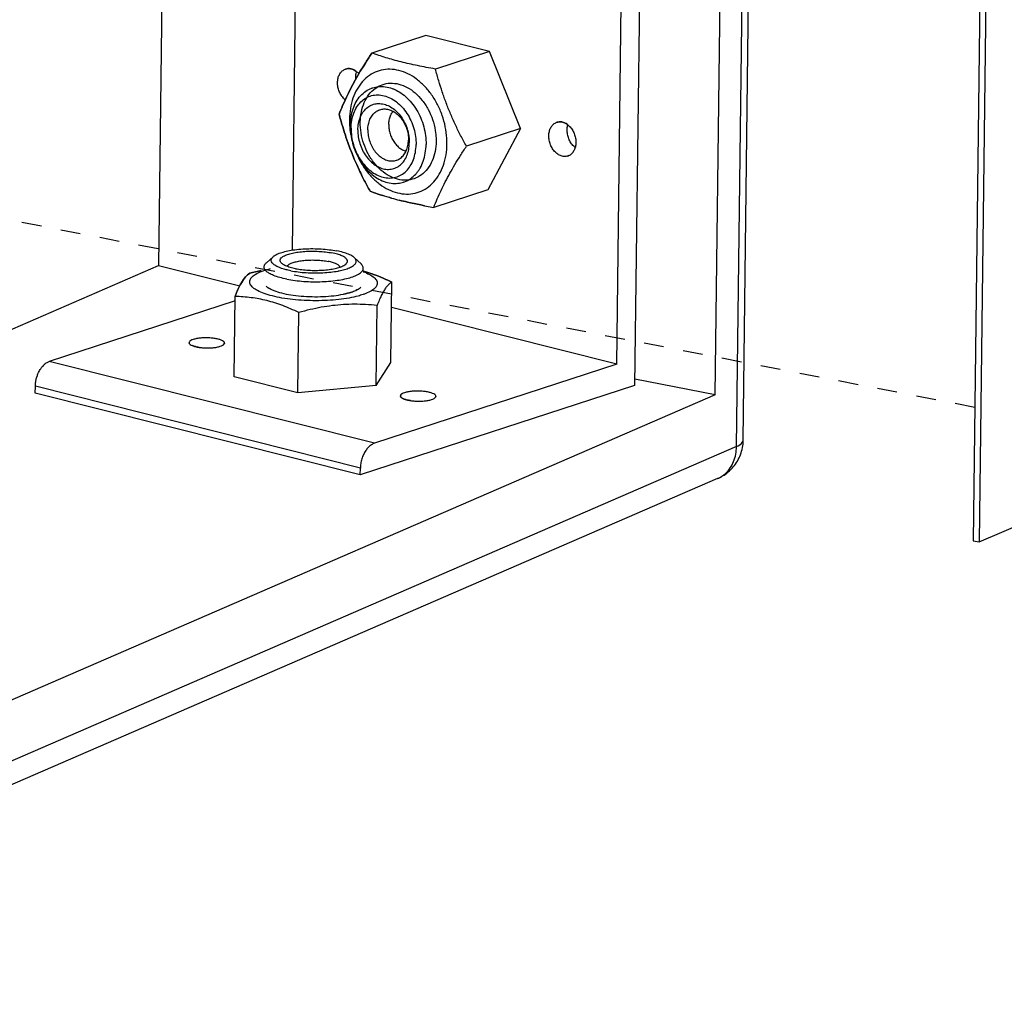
# Paper-space layout 'Layout1' of a CAD drawing. Header units: inches. Extents: x 29 to 351, y 58 to 234.
# Tile 53 of 104: x 83.83 to 89.3, y 157.63 to 163.04. Entities that reach past the tile are written whole.
import ezdxf

# ---------------------------------------------------------------- set-up
doc = ezdxf.new("R2010")
doc.units = ezdxf.units.IN
doc.header["$LTSCALE"] = 1.1
doc.header["$MEASUREMENT"] = 0
doc.linetypes.add('DASHED', pattern=[0.2, 0.1, -0.1])
doc.layers.get('0').update_dxf_attribs({"linetype": 'CONTINUOUS'})
doc.layers.add('02___PRT_ALL_AXES', color=7, linetype='CONTINUOUS')
doc.layers.add('7_ALL_FEATURES', color=7, linetype='CONTINUOUS')

psp = doc.layouts.get("Layout1")

# ---------------------------------------------------------------- linework, layer by layer
at = {"color": 7, "linetype": 'Continuous'}
for p, q in [((87.69164251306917, 160.9605381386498), (87.86075056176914, 174.7920272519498)), ((89.24845703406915, 170.3820069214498), (89.1233581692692, 160.1500658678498)), ((89.28160200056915, 170.3755782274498), (89.1565031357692, 160.1436371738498)), ((84.5997536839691, 161.6791424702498), (85.05056591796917, 161.5655983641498)), ((87.69164251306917, 160.9605381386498), (87.2440061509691, 161.0473602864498)), ((87.69164251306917, 160.9605381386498), (81.31919157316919, 158.1970219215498)), ((89.1565031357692, 160.1436371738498), (90.32478580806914, 160.6502818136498)), ((89.1233581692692, 160.1500658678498), (89.1565031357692, 160.1436371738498))]:
    psp.add_line(p, q, dxfattribs=at)
at = {"color": 4, "linetype": 'DASHED'}
psp.add_line((89.13241941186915, 160.8911925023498), (81.37053767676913, 162.3966627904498), dxfattribs=at)
at = {"color": 7, "linetype": 'Continuous'}
for points, start_tangent, end_tangent in [([(85.8781761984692, 162.4615769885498), (85.88063398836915, 162.4866318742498), (85.88727407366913, 162.5095113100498), (85.89780625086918, 162.5292153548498), (85.9021423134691, 162.5349659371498)], (0.01222539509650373, 0.9999252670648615), (0.6342667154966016, 0.7731143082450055)), ([(85.8781761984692, 162.4615769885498), (85.88000812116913, 162.4354416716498), (85.8860496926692, 162.4093681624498), (85.89603686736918, 162.3844959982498), (85.90953315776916, 162.3619122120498), (85.92594871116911, 162.3426038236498), (85.94456608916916, 162.3274147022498), (85.96457162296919, 162.3170086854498), (85.9742308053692, 162.3139023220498)], (-0.0122253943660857, -0.9999252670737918), (0.9679286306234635, -0.2512253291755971))]:
    psp.add_spline(points, degree=3, dxfattribs=dict(at, start_tangent=start_tangent, end_tangent=end_tangent))
at = {"layer": '02___PRT_ALL_AXES', "color": 7, "linetype": 'Continuous'}
for p, q in [((86.43706950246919, 162.8675266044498), (86.08357194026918, 162.9565604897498)), ((86.60912376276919, 162.4390408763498), (86.43706950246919, 162.8675266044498)), ((86.60912376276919, 162.4390408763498), (86.42768046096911, 162.0995890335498)), ((86.8788890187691, 162.2891492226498), (86.87285192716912, 162.2867646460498)), ((85.7364992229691, 161.6473052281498), (85.7367020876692, 161.6638976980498)), ((84.76948849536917, 161.2477578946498), (84.76928126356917, 161.2502125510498)), ((85.80770956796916, 161.0122300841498), (85.88933172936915, 161.1411311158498)), ((85.37258984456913, 160.9723629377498), (85.01909228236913, 161.0613968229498)), ((85.80770956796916, 161.0122300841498), (85.37258984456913, 160.9723629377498)), ((85.9427995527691, 160.9522411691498), (85.9425923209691, 160.9546958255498))]:
    psp.add_line(p, q, dxfattribs=at)
for points, start_tangent, end_tangent in [([(85.63615396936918, 162.5983277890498), (85.63036571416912, 162.6036093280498), (85.6149720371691, 162.6225240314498), (85.6032582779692, 162.6450716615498), (85.59602270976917, 162.6697156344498), (85.5937584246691, 162.6947765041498), (85.59661972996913, 162.7185464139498), (85.6044116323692, 162.7394054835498), (85.6166031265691, 162.7559322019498), (85.63236338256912, 162.7670003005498), (85.6384004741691, 162.7693848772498)], (-0.7645992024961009, 0.6445060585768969), (0.9507307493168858, 0.3100178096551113)), ([(85.67012402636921, 162.7701669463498), (85.65061836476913, 162.7718555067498), (85.6384004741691, 162.7693848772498)], (-0.9697153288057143, 0.2442379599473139), (-0.9507307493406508, -0.3100178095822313)), ([(85.6384004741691, 162.7693848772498), (85.65061836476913, 162.7718555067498)], (0.9507307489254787, 0.3100178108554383), (0.996475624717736, 0.08388283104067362)), ([(85.65061836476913, 162.7718555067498), (85.67012402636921, 162.7701669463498)], (0.9964756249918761, 0.08388282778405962), (0.9697153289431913, -0.2442379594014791)), ([(85.67012402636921, 162.7701669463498), (85.68955108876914, 162.7620496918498)], (0.9697153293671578, -0.2442379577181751), (0.8614385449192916, -0.5078618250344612)), ([(85.69966609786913, 162.7550754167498), (85.68955108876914, 162.7620496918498), (85.67012402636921, 162.7701669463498)], (-0.7827556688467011, 0.6223291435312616), (-0.9697153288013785, 0.2442379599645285)), ([(85.68955108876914, 162.7620496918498), (85.69966609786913, 162.7550754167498)], (0.8614385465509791, -0.5078618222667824), (0.7827556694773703, -0.622329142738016)), ([(85.69575458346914, 162.7161420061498), (85.69532134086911, 162.7279470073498), (85.69818264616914, 162.7517169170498), (85.69892238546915, 162.7546171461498)], (-0.08463765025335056, 0.9964117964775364), (0.2621637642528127, 0.9650233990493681)), ([(85.69966609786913, 162.7550754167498), (85.70757562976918, 162.7480569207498), (85.71216059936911, 162.7432510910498)], (0.7827556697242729, -0.6223291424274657), (0.6678358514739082, -0.7443085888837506)), ([(86.84112837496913, 162.2859825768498), (86.8217013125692, 162.2940998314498), (86.80367677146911, 162.3080926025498), (86.78828309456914, 162.3270073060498), (86.77656933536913, 162.3495549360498), (86.7693337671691, 162.3741989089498), (86.76706948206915, 162.3992597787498), (86.76993078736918, 162.4230296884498), (86.7777226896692, 162.4438887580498), (86.78991418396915, 162.4604154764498), (86.80567443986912, 162.4714835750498), (86.8117115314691, 162.4738681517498)], (-0.969715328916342, 0.2442379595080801), (0.9507307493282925, 0.3100178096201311)), ([(86.8434350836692, 162.4746502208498), (86.82392942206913, 162.4763387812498), (86.8117115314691, 162.4738681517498)], (-0.9697153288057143, 0.2442379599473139), (-0.9507307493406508, -0.3100178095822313)), ([(86.8117115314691, 162.4738681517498), (86.82392942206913, 162.4763387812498)], (0.9507307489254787, 0.3100178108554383), (0.996475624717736, 0.08388283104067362)), ([(86.82392942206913, 162.4763387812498), (86.8434350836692, 162.4746502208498)], (0.9964756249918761, 0.08388282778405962), (0.9697153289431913, -0.2442379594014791)), ([(86.8434350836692, 162.4746502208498), (86.86286214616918, 162.4665329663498)], (0.9697153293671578, -0.2442379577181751), (0.8614385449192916, -0.5078618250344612)), ([(86.87297715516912, 162.4595586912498), (86.86286214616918, 162.4665329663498), (86.8434350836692, 162.4746502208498)], (-0.7827556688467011, 0.6223291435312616), (-0.9697153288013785, 0.2442379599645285)), ([(86.86286214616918, 162.4665329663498), (86.87297715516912, 162.4595586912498)], (0.8614385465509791, -0.5078618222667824), (0.7827556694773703, -0.622329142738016)), ([(86.91314921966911, 162.3342446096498), (86.90523968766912, 162.3412631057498), (86.88984601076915, 162.3601778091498), (86.87813225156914, 162.3827254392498), (86.87089668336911, 162.4073694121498), (86.86863239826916, 162.4324302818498), (86.87149370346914, 162.4562001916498), (86.87223344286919, 162.4591004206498)], (-0.7827556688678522, 0.6223291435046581), (0.2621637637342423, 0.9650233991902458)), ([(86.87297715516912, 162.4595586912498), (86.88088668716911, 162.4525401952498), (86.8962803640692, 162.4336254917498), (86.90799412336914, 162.4110778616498), (86.91522969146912, 162.3864338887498), (86.91749397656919, 162.3613730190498), (86.9146326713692, 162.3376031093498), (86.91389293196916, 162.3347028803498)], (0.7827556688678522, -0.6223291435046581), (-0.2621637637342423, -0.9650233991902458)), ([(86.87285192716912, 162.2867646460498), (86.8788890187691, 162.2891492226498), (86.89464927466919, 162.3002173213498), (86.90684076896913, 162.3167440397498), (86.91389293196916, 162.3347028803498)], (0.9507307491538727, 0.3100178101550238), (0.2621637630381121, 0.9650233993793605)), ([(86.87285192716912, 162.2867646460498), (86.8606340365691, 162.2842940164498), (86.84112837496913, 162.2859825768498)], (-0.9507307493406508, -0.3100178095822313), (-0.9697153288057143, 0.2442379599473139)), ([(84.9310332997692, 161.2697538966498), (84.90940401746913, 161.2739503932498), (84.88492289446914, 161.2764480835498), (84.85925827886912, 161.2770767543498), (84.83415917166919, 161.2757935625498), (84.81133603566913, 161.2726859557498), (84.79234422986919, 161.2679657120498), (84.77847801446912, 161.2619545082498), (84.77068234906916, 161.2550619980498), (84.76928126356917, 161.2502125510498)], (-0.9697153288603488, 0.2442379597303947), (-0.05049187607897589, -0.9987244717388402)), ([(84.96583169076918, 161.2478321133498), (84.96562445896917, 161.2502867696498), (84.96013514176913, 161.2575047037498), (84.94833674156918, 161.2641445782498), (84.9310332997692, 161.2697538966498)], (0.05049187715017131, 0.9987244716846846), (-0.9697153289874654, 0.2442379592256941)), ([(84.76928126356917, 161.2502125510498), (84.76948849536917, 161.2477578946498), (84.7749778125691, 161.2405399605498), (84.78677621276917, 161.2339000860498), (84.80407965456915, 161.2282907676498)], (-0.05049187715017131, -0.9987244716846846), (0.9697153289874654, -0.2442379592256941)), ([(84.7749778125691, 161.2405399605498), (84.76948849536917, 161.2477578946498)], (-0.7842761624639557, 0.6204118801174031), (-0.229197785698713, 0.9733798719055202)), ([(84.80407965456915, 161.2282907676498), (84.78677621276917, 161.2339000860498)], (-0.969715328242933, 0.2442379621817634), (-0.9231976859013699, 0.3843254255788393)), ([(84.80407965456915, 161.2282907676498), (84.8257089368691, 161.2240942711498), (84.8501900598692, 161.2215965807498), (84.87585467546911, 161.2209679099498), (84.90095378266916, 161.2222511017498), (84.9237769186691, 161.2253587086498), (84.94276872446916, 161.2300789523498), (84.95663493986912, 161.2360901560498), (84.96443060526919, 161.2429826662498), (84.96583169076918, 161.2478321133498)], (0.9697153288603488, -0.2442379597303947), (0.05049187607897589, 0.9987244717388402)), ([(84.8257089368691, 161.2240942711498), (84.80407965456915, 161.2282907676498)], (-0.9896580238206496, 0.1434468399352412), (-0.9697153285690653, 0.2442379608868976)), ([(84.96583169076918, 161.2478321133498), (84.96443060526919, 161.2429826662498)], (-0.05049187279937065, -0.9987244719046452), (-0.481082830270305, -0.8766751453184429)), ([(86.10434435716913, 160.9742371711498), (86.08271507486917, 160.9784336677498), (86.05823395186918, 160.9809313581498), (86.03256933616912, 160.9815600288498), (86.00747022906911, 160.9802768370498), (85.98464709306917, 160.9771692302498), (85.96565528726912, 160.9724489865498), (85.95178907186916, 160.9664377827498), (85.9439934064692, 160.9595452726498), (85.9425923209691, 160.9546958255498)], (-0.9697153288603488, 0.2442379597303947), (-0.05049187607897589, -0.9987244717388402)), ([(85.9425923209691, 160.9546958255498), (85.9427995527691, 160.9522411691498), (85.94828886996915, 160.9450232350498), (85.96008727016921, 160.9383833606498), (85.97739071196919, 160.9327740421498)], (-0.05049187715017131, -0.9987244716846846), (0.9697153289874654, -0.2442379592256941)), ([(85.94828886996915, 160.9450232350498), (85.9427995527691, 160.9522411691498)], (-0.7842761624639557, 0.6204118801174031), (-0.229197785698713, 0.9733798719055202)), ([(85.97739071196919, 160.9327740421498), (85.96008727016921, 160.9383833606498)], (-0.969715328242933, 0.2442379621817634), (-0.9231976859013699, 0.3843254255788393)), ([(85.97739071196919, 160.9327740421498), (85.99901999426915, 160.9285775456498), (86.02350111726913, 160.9260798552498), (86.04916573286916, 160.9254511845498), (86.0742648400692, 160.9267343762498), (86.0970879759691, 160.9298419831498), (86.11607978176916, 160.9345622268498), (86.12994599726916, 160.9405734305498), (86.13774166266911, 160.9474659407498), (86.1391427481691, 160.9523153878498)], (0.9697153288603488, -0.2442379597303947), (0.05049187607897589, 0.9987244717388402)), ([(85.99901999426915, 160.9285775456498), (85.97739071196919, 160.9327740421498)], (-0.9896580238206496, 0.1434468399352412), (-0.9697153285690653, 0.2442379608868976)), ([(86.1391427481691, 160.9523153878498), (86.1389355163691, 160.9547700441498), (86.13344619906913, 160.9619879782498), (86.12164779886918, 160.9686278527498), (86.10434435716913, 160.9742371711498)], (0.05049187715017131, 0.9987244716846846), (-0.9697153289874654, 0.2442379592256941)), ([(86.1391427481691, 160.9523153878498), (86.13774166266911, 160.9474659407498)], (-0.05049187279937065, -0.9987244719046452), (-0.481082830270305, -0.8766751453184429))]:
    psp.add_spline(points, degree=3, dxfattribs=dict(at, start_tangent=start_tangent, end_tangent=end_tangent))
at = {"layer": '7_ALL_FEATURES', "color": 7, "linetype": 'Continuous'}
for p, q in [((87.80939465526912, 160.6738021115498), (88.2022732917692, 192.8076752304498)), ((87.84672752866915, 160.7094747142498), (88.23960631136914, 192.8433595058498)), ((84.66322670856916, 166.8706543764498), (84.5997536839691, 161.6791424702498)), ((85.36322875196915, 163.5855329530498), (85.34095703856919, 161.7639108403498)), ((87.27126962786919, 163.2772629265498), (87.24358912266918, 161.0132511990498)), ((87.1438715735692, 161.1310148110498), (87.16832268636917, 163.1308918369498)), ((86.08357194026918, 162.9565604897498), (85.78398464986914, 162.8587151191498)), ((86.43706950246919, 162.8675266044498), (86.13748221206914, 162.7696812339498)), ((85.73894061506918, 162.7883655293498), (85.71996342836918, 162.7571180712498)), ((85.71996342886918, 162.7571180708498), (85.73894061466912, 162.7883655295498)), ((85.73894061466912, 162.7883655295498), (85.7504564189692, 162.8068029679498)), ((85.7504564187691, 162.8068029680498), (85.73894061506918, 162.7883655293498)), ((85.70629235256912, 162.7338146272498), (85.69186617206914, 162.7083576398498)), ((85.69186617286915, 162.7083576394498), (85.70629235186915, 162.7338146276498)), ((85.71996342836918, 162.7571180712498), (85.70629235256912, 162.7338146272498)), ((85.70629235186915, 162.7338146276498), (85.71996342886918, 162.7571180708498)), ((85.6788275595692, 162.6844475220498), (85.66619130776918, 162.6603240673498)), ((85.6661913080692, 162.6603240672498), (85.67882755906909, 162.6844475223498)), ((85.69186617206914, 162.7083576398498), (85.6788275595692, 162.6844475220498)), ((85.67882755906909, 162.6844475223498), (85.69186617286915, 162.7083576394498)), ((85.6539419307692, 162.6359070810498), (85.64302202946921, 162.6131729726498)), ((85.64302202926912, 162.6131729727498), (85.6539419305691, 162.6359070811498)), ((85.66619130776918, 162.6603240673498), (85.6539419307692, 162.6359070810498)), ((85.6539419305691, 162.6359070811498), (85.6661913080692, 162.6603240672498)), ((85.62969995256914, 162.5840467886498), (85.62206442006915, 162.5666018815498)), ((85.6220644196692, 162.5666018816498), (85.62969995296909, 162.5840467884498)), ((85.64302202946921, 162.6131729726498), (85.62969995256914, 162.5840467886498)), ((85.62969995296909, 162.5840467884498), (85.64302202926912, 162.6131729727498)), ((85.6641709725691, 162.4567268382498), (85.6643628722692, 162.4406036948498)), ((85.62069166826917, 162.4543346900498), (85.62775771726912, 162.4310225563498)), ((85.62775771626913, 162.4310225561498), (85.6206916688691, 162.4543346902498)), ((85.66615132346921, 162.4102663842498), (85.66723669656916, 162.4040636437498)), ((86.60912376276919, 162.4390408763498), (86.30953647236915, 162.3411955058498)), ((85.64031794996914, 162.3920261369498), (85.65050736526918, 162.3624745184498)), ((85.65050736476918, 162.3624745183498), (85.6403179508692, 162.3920261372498)), ((85.66216074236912, 162.3306874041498), (85.65050736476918, 162.3624745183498)), ((85.65050736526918, 162.3624745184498), (85.66216074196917, 162.3306874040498)), ((86.14102568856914, 162.3850580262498), (86.14121916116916, 162.3688876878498)), ((85.66216074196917, 162.3306874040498), (85.67402928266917, 162.3002490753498)), ((85.67402928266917, 162.3002490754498), (85.66216074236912, 162.3306874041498)), ((85.67402928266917, 162.3002490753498), (85.68650701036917, 162.2700552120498)), ((85.68650700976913, 162.2700552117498), (85.67402928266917, 162.3002490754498)), ((85.68650701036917, 162.2700552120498), (85.70014070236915, 162.2388715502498)), ((85.70014070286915, 162.2388715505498), (85.68650700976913, 162.2700552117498)), ((85.70014070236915, 162.2388715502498), (85.7132778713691, 162.2103260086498)), ((85.71327787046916, 162.2103260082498), (85.70014070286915, 162.2388715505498)), ((85.73133176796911, 162.1730879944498), (85.74243980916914, 162.1511318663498)), ((85.74243980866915, 162.1511318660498), (85.73133176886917, 162.1730879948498)), ((85.81333331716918, 162.0774332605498), (85.83066224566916, 162.0717828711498)), ((85.83066224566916, 162.0717828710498), (85.81333331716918, 162.0774332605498)), ((86.42768046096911, 162.0995890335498), (86.12809317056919, 162.0017436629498)), ((85.83066224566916, 162.0717828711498), (85.85267949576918, 162.0648942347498)), ((85.85267949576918, 162.0648942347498), (85.83066224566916, 162.0717828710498)), ((85.85267949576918, 162.0648942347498), (85.87796677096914, 162.0573841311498)), ((85.87796677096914, 162.0573841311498), (85.8936798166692, 162.0529300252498)), ((85.8936798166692, 162.0529300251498), (85.87796677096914, 162.0573841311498)), ((85.98185360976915, 162.0307220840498), (85.9996722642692, 162.0267432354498)), ((85.99967226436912, 162.0267432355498), (85.98185360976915, 162.0307220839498)), ((85.9996722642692, 162.0267432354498), (86.02851608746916, 162.0206070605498)), ((86.02851608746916, 162.0206070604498), (85.99967226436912, 162.0267432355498)), ((86.02851608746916, 162.0206070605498), (86.0555540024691, 162.0151610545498)), ((86.0555540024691, 162.0151610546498), (86.02851608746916, 162.0206070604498)), ((86.0555540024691, 162.0151610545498), (86.07695197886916, 162.0110368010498)), ((86.07695197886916, 162.0110368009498), (86.0555540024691, 162.0151610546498)), ((86.07695197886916, 162.0110368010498), (86.12809317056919, 162.0017436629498)), ((85.1983186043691, 161.6938492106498), (85.23632473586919, 161.7277852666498)), ((85.72451700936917, 161.6874157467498), (85.68735194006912, 161.7222708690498)), ((81.3445052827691, 160.2674514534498), (84.5997536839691, 161.6791424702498)), ((85.33414445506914, 161.6497301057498), (85.31918530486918, 161.6528691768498)), ((85.76236001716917, 161.6399432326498), (85.7791980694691, 161.6343978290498)), ((85.77919806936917, 161.6343978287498), (85.7623600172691, 161.6399432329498)), ((85.05363138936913, 161.5718253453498), (85.05982983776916, 161.5831014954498)), ((85.0598298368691, 161.5831014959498), (85.0536313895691, 161.5718253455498)), ((85.05982983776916, 161.5831014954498), (85.06539802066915, 161.5923534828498)), ((85.06539802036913, 161.5923534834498), (85.0598298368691, 161.5831014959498)), ((85.06539802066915, 161.5923534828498), (85.0713795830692, 161.6013415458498)), ((85.07137958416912, 161.6013415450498), (85.06539802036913, 161.5923534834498)), ((85.0713795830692, 161.6013415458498), (85.07713836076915, 161.6090761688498)), ((85.07713835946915, 161.6090761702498), (85.07137958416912, 161.6013415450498)), ((85.07713836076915, 161.6090761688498), (85.0828659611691, 161.6158903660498)), ((85.0828659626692, 161.6158903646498), (85.07713835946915, 161.6090761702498)), ((85.08988491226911, 161.6231046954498), (85.09435215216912, 161.6270810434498)), ((85.0943521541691, 161.6270810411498), (85.08988490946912, 161.6231046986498)), ((85.80614001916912, 161.6246963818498), (85.83071645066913, 161.6150010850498)), ((85.8307164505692, 161.6150010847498), (85.80614001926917, 161.6246963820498)), ((85.83071645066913, 161.6150010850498), (85.84994845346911, 161.6068874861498)), ((85.84994845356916, 161.6068874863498), (85.8307164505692, 161.6150010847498)), ((85.88933172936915, 161.1411311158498), (85.8947751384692, 161.5863521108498)), ((85.0365952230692, 161.5358684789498), (85.04080581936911, 161.5453879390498)), ((85.04080582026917, 161.5453879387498), (85.03659522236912, 161.5358684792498)), ((85.04080581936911, 161.5453879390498), (85.0482541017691, 161.5612293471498)), ((85.04825410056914, 161.5612293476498), (85.04080582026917, 161.5453879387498)), ((85.0482541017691, 161.5612293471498), (85.05363138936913, 161.5718253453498)), ((85.0536313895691, 161.5718253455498), (85.04825410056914, 161.5612293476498)), ((85.7049812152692, 161.5454585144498), (85.69522431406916, 161.5406619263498)), ((85.02424607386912, 161.4829297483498), (83.99306899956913, 161.1461467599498)), ((85.01909228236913, 161.0613968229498), (85.02453569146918, 161.5066178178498)), ((85.37258984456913, 160.9723629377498), (85.37803325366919, 161.4175839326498)), ((85.80770956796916, 161.0122300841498), (85.81315297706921, 161.4574510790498)), ((87.1438715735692, 161.1310148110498), (85.89305977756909, 161.4460513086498)), ((85.7981629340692, 160.6915056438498), (83.99306899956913, 161.1461467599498)), ((83.95419686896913, 161.1178333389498), (83.95987419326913, 161.1241341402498)), ((83.95419686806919, 161.1178333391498), (83.95987419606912, 161.1241341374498)), ((83.97215196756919, 161.1350070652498), (83.9762880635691, 161.1379073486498)), ((83.97215196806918, 161.1350070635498), (83.97628806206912, 161.1379073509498)), ((87.1438715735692, 161.1310148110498), (85.7981629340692, 160.6915056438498)), ((83.91768084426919, 161.0335649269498), (83.91875901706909, 161.0397885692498)), ((83.91768084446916, 161.0335649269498), (83.91875901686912, 161.0397885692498)), ((83.92366043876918, 161.0596601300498), (83.92665017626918, 161.0686746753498)), ((83.92366043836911, 161.0596601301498), (83.92665017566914, 161.0686746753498)), ((83.9150514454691, 160.9703347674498), (83.91551278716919, 161.0080682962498)), ((85.72060672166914, 160.5534271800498), (83.91551278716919, 161.0080682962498)), ((87.24358912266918, 161.0132511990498), (85.72014537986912, 160.5156936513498)), ((85.72014537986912, 160.5156936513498), (83.9150514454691, 160.9703347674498)), ((87.80939465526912, 160.6738021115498), (81.19313527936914, 157.8045544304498)), ((85.72014537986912, 160.5156936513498), (85.72060672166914, 160.5534271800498)), ((87.70450859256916, 160.4956551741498), (81.08824921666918, 157.6264074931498))]:
    psp.add_line(p, q, dxfattribs=at)
for points, start_tangent, end_tangent in [([(85.78398464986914, 162.8587151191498), (85.7504564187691, 162.8068029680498)], (-0.5508346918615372, -0.8346143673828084), (-0.5333875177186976, -0.8458710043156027)), ([(85.7504564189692, 162.8068029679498), (85.78398464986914, 162.8587151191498)], (0.5333876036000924, 0.8458709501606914), (0.5508346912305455, 0.8346143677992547)), ([(85.94618549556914, 162.8094468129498), (85.90306217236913, 162.8208694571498), (85.8620580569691, 162.8328350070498), (85.8227140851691, 162.8453735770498), (85.78398464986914, 162.8587151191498)], (-0.969715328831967, 0.2442379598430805), (-0.9418339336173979, 0.3360786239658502)), ([(86.13748221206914, 162.7696812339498), (86.08632960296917, 162.7789765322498), (86.03789178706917, 162.7885473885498), (85.9912350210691, 162.7986613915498), (85.94618549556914, 162.8094468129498)], (-0.9850558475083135, 0.1722352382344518), (-0.969715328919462, 0.2442379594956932)), ([(85.93477694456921, 162.7615309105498), (85.88495347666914, 162.7682795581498), (85.83668529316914, 162.7632336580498), (85.79161610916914, 162.7465650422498), (85.75128070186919, 162.7188413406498), (85.7170526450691, 162.6810066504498), (85.69009753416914, 162.6343493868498), (85.67133329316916, 162.5804584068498), (85.66139891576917, 162.5211689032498), (85.66063270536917, 162.4584999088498), (85.66077204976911, 162.4562886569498)], (-0.9697153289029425, 0.2442379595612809), (0.06536209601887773, -0.9978616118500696)), ([(85.92647279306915, 162.0823273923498), (85.97629626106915, 162.0755787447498), (86.02456444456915, 162.0806246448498), (86.0696336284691, 162.0972932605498), (86.1099690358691, 162.1250169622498), (86.14419709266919, 162.1628516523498), (86.17115220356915, 162.2095089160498), (86.18991644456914, 162.2633998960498), (86.19985082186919, 162.3226893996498), (86.20061703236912, 162.3853583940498), (86.19218898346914, 162.4492727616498), (86.1748536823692, 162.5122559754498), (86.14920146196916, 162.5721632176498), (86.11610587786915, 162.6269544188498), (86.07669396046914, 162.6747637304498), (86.03230783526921, 162.7139630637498), (85.98445901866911, 162.7432175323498), (85.93477694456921, 162.7615309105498)], (0.9697153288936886, -0.2442379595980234), (-0.9697153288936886, 0.2442379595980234)), ([(86.30953647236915, 162.3411955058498), (86.27736503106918, 162.4015802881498), (86.24819560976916, 162.4607930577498), (86.2214260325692, 162.5205245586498), (86.19708245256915, 162.5811559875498), (86.17524292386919, 162.6424915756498), (86.1556237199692, 162.7047823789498), (86.13748221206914, 162.7696812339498)], (-0.4826282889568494, 0.875825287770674), (-0.2551717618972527, 0.966895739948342)), ([(85.7200305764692, 162.4749706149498), (85.72602922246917, 162.5324162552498), (85.74228714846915, 162.5843216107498), (85.76798911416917, 162.6280839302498), (85.80184631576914, 162.6615087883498), (85.84216101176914, 162.6829201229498), (85.88691165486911, 162.6912442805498), (85.9338542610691, 162.6860638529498), (85.98063493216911, 162.6676386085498), (86.02490788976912, 162.6368924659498), (86.0644531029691, 162.5953671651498), (86.0972876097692, 162.5451449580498), (86.12176495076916, 162.4887441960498), (86.13665772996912, 162.4289930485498), (86.14102568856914, 162.3850580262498)], (0.01222539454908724, 0.9999252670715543), (0.0359021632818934, -0.9993553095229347)), ([(85.7892052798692, 162.6656567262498), (85.82023951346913, 162.6722523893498), (85.85854969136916, 162.6715873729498), (85.8974120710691, 162.6617992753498), (85.9042617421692, 162.6591317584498)], (0.9506865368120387, 0.3101533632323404), (0.9251067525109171, -0.3797071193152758)), ([(85.6641709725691, 162.4567268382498), (85.66835013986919, 162.5043583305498), (85.67955852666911, 162.5485615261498), (85.6974144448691, 162.5878311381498), (85.72130983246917, 162.6208298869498), (85.75043096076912, 162.6464340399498), (85.78378614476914, 162.6637716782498), (85.7892052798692, 162.6656567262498)], (0.01222539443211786, 0.9999252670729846), (0.9506865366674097, 0.3101533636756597)), ([(85.66886514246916, 162.4408568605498), (85.67287359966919, 162.4841519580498), (85.68366488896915, 162.5240360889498), (85.70082430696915, 162.5589765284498), (85.72369242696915, 162.5876305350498), (85.75139043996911, 162.6088969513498), (85.78285392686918, 162.6219585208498), (85.81687376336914, 162.6263132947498), (85.85214258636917, 162.6217939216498), (85.88730503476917, 162.6085740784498), (85.9210098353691, 162.5871617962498), (85.95196173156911, 162.5583799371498), (85.97897125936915, 162.5233345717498), (86.00100045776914, 162.4833724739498), (86.01720275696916, 162.4400293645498), (86.02695551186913, 162.3949708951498), (86.02988392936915, 162.3499286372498)], (0.0122253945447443, 0.9999252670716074), (-0.0122253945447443, -0.9999252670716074)), ([(85.9042617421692, 162.6591317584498), (85.9355032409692, 162.6432214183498), (85.97152605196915, 162.6164864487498), (86.00425379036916, 162.5825047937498), (86.03257195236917, 162.5424336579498), (86.05551619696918, 162.4976376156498), (86.07230518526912, 162.4496421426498), (86.08236718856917, 162.4000816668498), (86.08535955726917, 162.3506439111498)], (0.9251067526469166, -0.3797071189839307), (-0.012225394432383, -0.9999252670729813)), ([(85.62206442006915, 162.5666018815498), (85.60254134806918, 162.5192632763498)], (-0.3954602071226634, -0.9184831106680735), (-0.3675544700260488, -0.9300019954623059)), ([(85.60254134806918, 162.5192632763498), (85.6220644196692, 162.5666018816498)], (0.3675544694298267, 0.9300019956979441), (0.3954600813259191, 0.9184831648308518)), ([(85.70647126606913, 162.4313851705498), (85.71004965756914, 162.4678635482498), (85.71971721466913, 162.5011746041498), (85.73505141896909, 162.5298624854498), (85.75538209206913, 162.5526733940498), (85.7798206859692, 162.5686103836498), (85.80729911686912, 162.5769769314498), (85.8366164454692, 162.5774073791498), (85.86649136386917, 162.5698829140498), (85.89561819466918, 162.5547323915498), (85.92272395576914, 162.5326179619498), (85.94662399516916, 162.5045061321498), (85.96627376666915, 162.4716255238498), (85.98081448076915, 162.4354131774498), (85.98961063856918, 162.3974517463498), (85.99190186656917, 162.3755640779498)], (0.0122253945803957, 0.9999252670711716), (0.05818006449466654, -0.9983061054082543)), ([(85.60254134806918, 162.5192632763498), (85.62069166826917, 162.4543346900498)], (0.2551717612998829, -0.9668957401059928), (0.2842050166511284, -0.9587635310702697)), ([(85.6206916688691, 162.4543346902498), (85.60254134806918, 162.5192632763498)], (-0.2842050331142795, 0.9587635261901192), (-0.2551717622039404, 0.9668957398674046)), ([(85.7619468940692, 162.4321004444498), (85.76516045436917, 162.4628748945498), (85.7738700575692, 162.4906813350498), (85.78763896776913, 162.5141254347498), (85.80577675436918, 162.5320316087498), (85.82737391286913, 162.5435019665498), (85.82892946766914, 162.5440274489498)], (0.01222539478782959, 0.9999252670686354), (0.9506984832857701, 0.3101167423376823)), ([(85.82892946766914, 162.5440274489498), (85.85134747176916, 162.5479613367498), (85.87649529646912, 162.5451861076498), (85.9015563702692, 162.5353154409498), (85.92527402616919, 162.5188442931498), (85.94645896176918, 162.4965985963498), (85.96404887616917, 162.4696938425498), (85.97716173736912, 162.4394791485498), (85.9851400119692, 162.4074696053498), (85.98758363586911, 162.3752703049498)], (0.9506984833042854, 0.3101167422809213), (-0.01222539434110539, -0.9999252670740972)), ([(85.66077204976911, 162.4562886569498), (85.66615132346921, 162.4102663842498)], (0.06536209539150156, -0.9978616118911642), (0.1657580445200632, -0.9861664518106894)), ([(86.14121916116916, 162.3688876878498), (86.1352205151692, 162.3114420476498), (86.1189625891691, 162.2595366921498), (86.09326062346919, 162.2157743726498), (86.0594034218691, 162.1823495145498), (86.01908872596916, 162.1609381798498), (85.97433808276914, 162.1526140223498), (85.92739547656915, 162.1577944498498), (85.88061480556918, 162.1762196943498), (85.83634184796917, 162.2069658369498), (85.79679663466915, 162.2484911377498), (85.76396212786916, 162.2987133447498), (85.7394847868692, 162.3551141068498), (85.72459200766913, 162.4148652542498), (85.7200305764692, 162.4749706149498)], (-0.012225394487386, -0.9999252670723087), (0.012225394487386, 0.9999252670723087)), ([(85.62775771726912, 162.4310225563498), (85.64031794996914, 162.3920261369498)], (0.2960456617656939, -0.9551737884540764), (0.3173923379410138, -0.948294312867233)), ([(85.6403179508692, 162.3920261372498), (85.62775771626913, 162.4310225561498)], (-0.3173926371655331, 0.948294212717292), (-0.2960455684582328, 0.9551738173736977)), ([(85.6643628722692, 162.4406036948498), (85.66716334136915, 162.4072890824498), (85.67722534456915, 162.3577286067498), (85.69401433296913, 162.3097331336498), (85.7169585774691, 162.2649370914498), (85.7452767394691, 162.2248659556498), (85.77800447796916, 162.1908843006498), (85.81402728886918, 162.1641493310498), (85.8521184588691, 162.1455714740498), (85.89098083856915, 162.1357833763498), (85.92929101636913, 162.1351183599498), (85.96032524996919, 162.1417140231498)], (0.03577336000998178, -0.9993599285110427), (0.9506865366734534, 0.3101533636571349)), ([(85.66886514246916, 162.4408568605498), (85.67179355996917, 162.3958146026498), (85.68154631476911, 162.3507561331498), (85.69774861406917, 162.3074130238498), (85.71977781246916, 162.2674509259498), (85.7467873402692, 162.2324055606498), (85.7777392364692, 162.2036237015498), (85.81144403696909, 162.1822114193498), (85.84660648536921, 162.1689915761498), (85.88187530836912, 162.1644722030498), (85.91589514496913, 162.1688269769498), (85.94735863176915, 162.1818885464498), (85.97505664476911, 162.2031549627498), (85.99792476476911, 162.2318089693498), (86.01508418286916, 162.2667494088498), (86.02587547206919, 162.3066335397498), (86.02988392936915, 162.3499286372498)], (-0.0122253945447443, -0.9999252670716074), (0.0122253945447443, 0.9999252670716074)), ([(85.70647126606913, 162.4313851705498), (85.70913843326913, 162.3933337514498), (85.71793459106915, 162.3553723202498), (85.73247530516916, 162.3191599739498), (85.7521250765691, 162.2862793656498), (85.77602511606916, 162.2581675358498), (85.8031308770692, 162.2360531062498), (85.83225770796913, 162.2209025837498), (85.8621326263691, 162.2133781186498), (85.89144995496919, 162.2138085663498), (85.91892838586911, 162.2221751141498), (85.94336697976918, 162.2381121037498), (85.96369765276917, 162.2609230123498), (85.97903185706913, 162.2896108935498), (85.98869941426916, 162.3229219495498), (85.99227780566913, 162.3594003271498)], (-0.01222539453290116, -0.9999252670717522), (0.01222539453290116, 0.9999252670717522)), ([(85.7619468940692, 162.4321004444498), (85.76439051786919, 162.3999011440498), (85.77236879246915, 162.3678916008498), (85.78548165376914, 162.3376769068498), (85.8030715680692, 162.3107721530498), (85.82425650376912, 162.2885264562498), (85.84797415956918, 162.2720553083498), (85.87303523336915, 162.2621846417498), (85.89818305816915, 162.2594094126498), (85.92060106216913, 162.2633433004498)], (-0.01222539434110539, -0.9999252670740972), (0.9506984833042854, 0.3101167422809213)), ([(85.92060106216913, 162.2633433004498), (85.92215661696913, 162.2638687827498), (85.94375377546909, 162.2753391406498), (85.96189156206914, 162.2932453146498), (85.97566047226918, 162.3166894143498), (85.9843700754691, 162.3444958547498), (85.98758363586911, 162.3752703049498)], (0.9506984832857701, 0.3101167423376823), (0.01222539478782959, 0.9999252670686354)), ([(85.99190186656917, 162.3755640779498), (85.99227780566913, 162.3594003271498)], (0.05818006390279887, -0.9983061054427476), (-0.01222539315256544, -0.9999252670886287)), ([(86.0489060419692, 162.2141718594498), (86.0521160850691, 162.2195396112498), (86.06997200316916, 162.2588092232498), (86.08118038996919, 162.3030124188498), (86.08535955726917, 162.3506439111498)], (0.5261864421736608, 0.8503692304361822), (0.01222539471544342, 0.9999252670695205)), ([(86.12809317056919, 162.0017436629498), (86.1476263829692, 162.0491058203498), (86.16859172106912, 162.0956913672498), (86.19176358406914, 162.1428443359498), (86.21743991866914, 162.1908774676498), (86.2455374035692, 162.2396356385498), (86.27602300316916, 162.2893067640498), (86.30953647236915, 162.3411955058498)], (0.3675544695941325, 0.9300019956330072), (0.5508346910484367, 0.8346143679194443)), ([(85.70383043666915, 162.2885601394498), (85.71204827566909, 162.2716950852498), (85.74514385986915, 162.2169038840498), (85.78455577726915, 162.1690945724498), (85.82894190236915, 162.1298952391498), (85.87679071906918, 162.1006407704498), (85.92647279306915, 162.0823273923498)], (0.4200836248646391, -0.9074853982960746), (0.9697153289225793, -0.244237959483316)), ([(85.7132778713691, 162.2103260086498), (85.73133176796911, 162.1730879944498)], (0.4261501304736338, -0.9046524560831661), (0.445982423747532, -0.8950417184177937)), ([(85.73133176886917, 162.1730879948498), (85.71327787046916, 162.2103260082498)], (-0.4459823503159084, 0.8950417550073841), (-0.426150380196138, 0.904652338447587)), ([(85.96032524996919, 162.1417140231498), (85.96574438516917, 162.1435990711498), (85.99909956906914, 162.1609367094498), (86.0282206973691, 162.1865408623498), (86.03852674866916, 162.1990046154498)], (0.9506865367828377, 0.3101533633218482), (0.603054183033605, 0.7977002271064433)), ([(86.03852674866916, 162.1990046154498), (86.0489060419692, 162.2141718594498)], (0.6030541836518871, 0.7977002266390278), (0.5261864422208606, 0.8503692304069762)), ([(85.74243980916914, 162.1511318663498), (85.77459560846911, 162.0907775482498)], (0.456756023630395, -0.8895920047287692), (0.4826282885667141, -0.8758252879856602)), ([(85.77459560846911, 162.0907775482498), (85.74243980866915, 162.1511318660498)], (-0.4826282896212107, 0.8758252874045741), (-0.4567560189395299, 0.8895920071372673)), ([(85.77459560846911, 162.0907775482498), (85.81333331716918, 162.0774332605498)], (0.9418339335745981, -0.3360786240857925), (0.949105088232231, -0.3149595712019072)), ([(85.81333331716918, 162.0774332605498), (85.77459560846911, 162.0907775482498)], (-0.9491051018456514, 0.3149595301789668), (-0.9418339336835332, 0.3360786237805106)), ([(85.8936798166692, 162.0529300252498), (85.93679645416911, 162.0415092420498)], (0.9633741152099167, -0.2681609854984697), (0.9697153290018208, -0.2442379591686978)), ([(85.93679645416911, 162.0415092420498), (85.98185360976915, 162.0307220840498)], (0.9697153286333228, -0.244237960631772), (0.9750626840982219, -0.2219296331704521)), ([(85.98185360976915, 162.0307220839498), (85.93679645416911, 162.0415092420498)], (-0.9750626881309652, 0.2219296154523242), (-0.969715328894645, 0.2442379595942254)), ([(85.2362880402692, 161.7278464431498), (85.2416808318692, 161.7320487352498), (85.2627236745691, 161.7435725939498), (85.29140897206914, 161.7536141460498), (85.32663436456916, 161.7617875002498), (85.36704615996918, 161.7677785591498), (85.41109135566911, 161.7713570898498), (85.4570773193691, 161.7723855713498), (85.5032368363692, 161.7708244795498), (85.5477960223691, 161.7667338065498), (85.58904249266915, 161.7602707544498)], (0.7516780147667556, 0.6595302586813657), (0.9817049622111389, -0.19040842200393)), ([(85.28282366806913, 161.6912613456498), (85.2770804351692, 161.6984150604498), (85.27479908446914, 161.7095678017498), (85.2806815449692, 161.7205209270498), (85.29447072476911, 161.7307957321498), (85.31556397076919, 161.7399431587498), (85.34303940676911, 161.7475634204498), (85.37569622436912, 161.7533234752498), (85.41210716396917, 161.7569715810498), (85.4506808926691, 161.7583482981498), (85.48973155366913, 161.7573934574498), (85.52755244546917, 161.7541487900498), (85.56249061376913, 161.7487561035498)], (-0.7370464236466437, 0.675842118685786), (0.98170496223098, -0.1904084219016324)), ([(85.63995872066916, 161.6869443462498), (85.64250540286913, 161.6894799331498), (85.6483878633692, 161.7004330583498), (85.64610651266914, 161.7115857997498), (85.6357610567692, 161.7224507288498), (85.61780364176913, 161.7325529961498), (85.59301909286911, 161.7414510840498), (85.56249061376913, 161.7487561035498)], (0.7400550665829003, 0.672546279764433), (-0.981704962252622, 0.1904084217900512)), ([(85.68739505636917, 161.7223173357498), (85.6780496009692, 161.7295264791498), (85.65544519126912, 161.7413026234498), (85.62539116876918, 161.7516836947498), (85.58904249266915, 161.7602707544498)], (-0.7275947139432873, 0.6860072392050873), (-0.9817049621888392, 0.1904084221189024)), ([(85.18567533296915, 161.6706340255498), (85.18716396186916, 161.6788078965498), (85.19728328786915, 161.6929035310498), (85.19832039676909, 161.6938472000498)], (0.01836920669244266, 0.9998312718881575), (0.7464445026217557, 0.6654476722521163)), ([(85.31918530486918, 161.6528691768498), (85.29779577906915, 161.6583171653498), (85.26774175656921, 161.6686982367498), (85.24513734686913, 161.6804743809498), (85.23085122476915, 161.6931930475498), (85.22543239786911, 161.7063654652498), (85.2290891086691, 161.7194854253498), (85.2362880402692, 161.7278464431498)], (-0.9752425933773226, 0.2211377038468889), (0.7516780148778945, 0.6595302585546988)), ([(85.36069633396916, 161.6612447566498), (85.33016785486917, 161.6685497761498), (85.30538330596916, 161.6774478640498), (85.2874258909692, 161.6875501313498), (85.28282366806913, 161.6912613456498)], (-0.981704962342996, 0.1904084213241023), (-0.7370464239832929, 0.67584211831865)), ([(85.31463595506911, 161.6741275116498), (85.32222976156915, 161.6830833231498), (85.33683850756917, 161.6913745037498), (85.35767985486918, 161.6984568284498), (85.38370873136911, 161.7039751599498), (85.41361994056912, 161.7076527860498), (85.4459136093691, 161.7093052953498), (85.47897039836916, 161.7088498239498), (85.51113270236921, 161.7063092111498), (85.54078776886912, 161.7018108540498)], (0.3661825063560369, 0.9305430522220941), (0.9817049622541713, -0.1904084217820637)), ([(85.60790279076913, 161.6701718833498), (85.60090522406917, 161.6792436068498), (85.58682836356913, 161.6879300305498), (85.56644856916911, 161.6955803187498), (85.54078776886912, 161.7018108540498)], (-0.3195408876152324, 0.9475724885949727), (-0.9817049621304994, 0.1904084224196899)), ([(85.60275554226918, 161.6494174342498), (85.6317779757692, 161.6563867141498), (85.66046327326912, 161.6664282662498), (85.68150611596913, 161.6779521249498), (85.69409783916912, 161.6905154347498), (85.6977545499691, 161.7036353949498), (85.69233572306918, 161.7168078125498), (85.68739505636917, 161.7223173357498)], (0.9803598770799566, 0.1972169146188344), (-0.7275947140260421, 0.6860072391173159)), ([(85.09435215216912, 161.6270810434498), (85.10615785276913, 161.6355188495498)], (0.7661372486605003, 0.6426769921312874), (0.8582757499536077, 0.5131887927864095)), ([(85.10615785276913, 161.6355188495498), (85.0943521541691, 161.6270810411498)], (-0.858275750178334, -0.5131887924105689), (-0.7661385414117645, -0.6426754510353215)), ([(85.23160061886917, 161.5096195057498), (85.18573877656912, 161.5234212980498), (85.1492205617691, 161.5392946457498), (85.12328955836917, 161.5566990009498), (85.1088288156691, 161.5750416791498), (85.1063307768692, 161.5936980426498), (85.11588050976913, 161.6120327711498), (85.13715280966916, 161.6294214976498), (85.16942327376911, 161.6452720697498), (85.2115929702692, 161.6590447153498), (85.22158737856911, 161.6616290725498)], (-0.9697153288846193, 0.2442379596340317), (0.9704881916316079, 0.2411486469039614)), ([(85.10615785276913, 161.6355188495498), (85.16989924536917, 161.6517546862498)], (0.963851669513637, 0.2664394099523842), (0.9742410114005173, 0.2255093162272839)), ([(85.16989924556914, 161.6517546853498), (85.10615785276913, 161.6355188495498)], (-0.9742410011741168, -0.225509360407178), (-0.9638516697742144, -0.2664394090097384)), ([(85.31244161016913, 161.6027848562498), (85.27234074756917, 161.6121516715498), (85.23866894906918, 161.6233953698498), (85.21257286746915, 161.6361330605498), (85.19494117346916, 161.6499309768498), (85.18637429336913, 161.6643192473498), (85.18567533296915, 161.6706340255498)], (-0.9817049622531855, 0.1904084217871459), (0.01836920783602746, 0.9998312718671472)), ([(85.31244161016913, 161.6027848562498), (85.3576059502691, 161.5956138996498), (85.40629575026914, 161.5908830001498), (85.45685293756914, 161.5887532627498), (85.50755584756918, 161.5892972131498), (85.5566778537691, 161.5924963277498), (85.6025461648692, 161.5982416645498), (85.64359879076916, 161.6063375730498), (85.6784377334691, 161.6165083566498), (85.7058765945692, 161.6284076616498), (85.72498097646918, 161.6416302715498), (85.73510030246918, 161.6557259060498), (85.73658893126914, 161.6638997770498)], (0.9817049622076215, -0.1904084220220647), (0.0183692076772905, 0.9998312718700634)), ([(85.33414445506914, 161.6497301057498), (85.37539092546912, 161.6432670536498), (85.4199501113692, 161.6391763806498), (85.46610962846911, 161.6376152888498), (85.5120955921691, 161.6386437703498), (85.55614078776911, 161.6422223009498), (85.59655258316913, 161.6482133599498), (85.60275554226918, 161.6494174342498)], (0.9817049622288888, -0.190408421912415), (0.9803598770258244, 0.197216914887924)), ([(85.36069633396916, 161.6612447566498), (85.39563450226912, 161.6558520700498), (85.4334553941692, 161.6526074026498), (85.47250605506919, 161.6516525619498), (85.51107978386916, 161.6530292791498), (85.5474907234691, 161.6566773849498), (85.58014754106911, 161.6624374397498), (85.60762297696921, 161.6700577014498), (85.62871622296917, 161.6792051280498), (85.63995872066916, 161.6869443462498)], (0.9817049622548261, -0.1904084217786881), (0.7400550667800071, 0.6725462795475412)), ([(85.73658893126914, 161.6638997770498), (85.7358899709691, 161.6702145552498), (85.72732309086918, 161.6846028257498), (85.7245225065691, 161.6874215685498)], (0.01836920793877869, 0.9998312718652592), (-0.7270865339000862, 0.6865458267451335)), ([(85.7365072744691, 161.6443551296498), (85.77101379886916, 161.6292116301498), (85.7969448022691, 161.6118072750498), (85.81140554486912, 161.5934645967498), (85.81390358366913, 161.5748082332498), (85.8043538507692, 161.5564735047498), (85.7830815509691, 161.5390847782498), (85.7508110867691, 161.5232342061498), (85.73511828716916, 161.5174574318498)], (0.9390939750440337, -0.3436604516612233), (-0.9467267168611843, -0.3220380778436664)), ([(85.7623600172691, 161.6399432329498), (85.7365896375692, 161.6476292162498)], (-0.9532042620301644, 0.302327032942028), (-0.9631582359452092, 0.2689353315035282)), ([(85.73658968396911, 161.6476292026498), (85.76236001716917, 161.6399432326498)], (0.9631582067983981, -0.2689354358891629), (0.9532042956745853, -0.3023269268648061)), ([(85.0828659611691, 161.6158903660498), (85.08988491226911, 161.6231046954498)], (0.6675590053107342, 0.7445568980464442), (0.7277922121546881, 0.6857977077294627)), ([(85.08988490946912, 161.6231046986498), (85.0828659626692, 161.6158903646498)], (-0.7277924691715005, -0.6857974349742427), (-0.6675581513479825, -0.744557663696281)), ([(85.7791980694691, 161.6343978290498), (85.80614001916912, 161.6246963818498)], (0.9463748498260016, -0.3230706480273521), (0.9352654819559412, -0.3539469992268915)), ([(85.80614001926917, 161.6246963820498), (85.77919806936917, 161.6343978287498)], (-0.9352654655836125, 0.3539470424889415), (-0.946374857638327, 0.3230706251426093)), ([(85.8947751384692, 161.5863521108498), (85.88296388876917, 161.5779096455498), (85.87147446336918, 161.5667138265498), (85.85998778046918, 161.5521618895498), (85.84843820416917, 161.5339192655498), (85.83686300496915, 161.5120455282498), (85.82520723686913, 161.4866895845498), (85.81315297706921, 161.4574510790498)], (-0.8582757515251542, -0.5131887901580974), (-0.3666930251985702, -0.9303419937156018)), ([(85.84994845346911, 161.6068874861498), (85.8947751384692, 161.5863521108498)], (0.9175531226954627, -0.3976132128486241), (0.9010087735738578, -0.4338008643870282)), ([(85.8947751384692, 161.5863521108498), (85.84994845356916, 161.6068874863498)], (-0.9010087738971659, 0.4338008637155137), (-0.9175531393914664, 0.3976131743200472)), ([(85.02453569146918, 161.5066178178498), (85.0365952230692, 161.5358684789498)], (0.3666930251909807, 0.9303419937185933), (0.3978436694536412, 0.9174532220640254)), ([(85.03659522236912, 161.5358684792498), (85.02453569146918, 161.5066178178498)], (-0.3978429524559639, -0.9174535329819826), (-0.366693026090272, -0.9303419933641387)), ([(85.1966106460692, 161.5639667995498), (85.20860994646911, 161.5549671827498), (85.22315044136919, 161.5468546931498)], (0.7284633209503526, -0.6850848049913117), (0.8964145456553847, -0.4432166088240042)), ([(85.20860994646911, 161.5549671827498), (85.1966106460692, 161.5639667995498)], (-0.8459006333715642, 0.5333405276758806), (-0.7284633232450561, 0.6850848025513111)), ([(85.22315044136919, 161.5468546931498), (85.20860994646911, 161.5549671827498)], (-0.8964145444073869, 0.4432166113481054), (-0.8459006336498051, 0.5333405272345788)), ([(85.22315044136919, 161.5468546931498), (85.23997662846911, 161.5394629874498), (85.28238207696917, 161.5262047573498), (85.33369990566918, 161.5158573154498), (85.3913568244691, 161.5089395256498), (85.45246167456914, 161.5057982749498), (85.51395040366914, 161.5065910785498), (85.57273971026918, 161.5112781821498), (85.62588165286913, 161.5196245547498), (85.67071147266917, 161.5312116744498)], (0.8964145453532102, -0.4432166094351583), (0.9505858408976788, 0.3104618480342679)), ([(85.67071147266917, 161.5312116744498), (85.62588165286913, 161.5196245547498)], (-0.950585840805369, -0.3104618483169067), (-0.9799861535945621, -0.1990656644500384)), ([(85.67071147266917, 161.5312116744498), (85.69522431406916, 161.5406619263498)], (0.9505858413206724, 0.3104618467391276), (0.9099187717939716, 0.4147864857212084)), ([(85.69522431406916, 161.5406619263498), (85.7049812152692, 161.5454585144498), (85.72299679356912, 161.5576201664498)], (0.909918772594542, 0.4147864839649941), (0.7372646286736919, 0.6756040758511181)), ([(85.20154880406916, 161.4837207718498), (85.1574374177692, 161.4933843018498), (85.1135501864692, 161.5002168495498), (85.06957855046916, 161.5045164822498), (85.02453569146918, 161.5066178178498)], (-0.9697153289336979, 0.2442379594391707), (-0.9997228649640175, 0.0235413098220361)), ([(85.37803325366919, 161.4175839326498), (85.33319645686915, 161.4381236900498), (85.28938593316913, 161.4559328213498), (85.24561089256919, 161.4711773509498), (85.20154880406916, 161.4837207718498)], (-0.9010087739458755, 0.4338008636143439), (-0.9697153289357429, 0.2442379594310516)), ([(85.73511828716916, 161.5174574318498), (85.70864139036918, 161.5094615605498), (85.65800849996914, 161.4982358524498), (85.60063665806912, 161.4899393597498), (85.53847959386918, 161.4848546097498), (85.47365399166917, 161.4831547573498), (85.40836740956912, 161.4848976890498), (85.34484310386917, 161.4900240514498), (85.2852443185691, 161.4983592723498), (85.23160061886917, 161.5096195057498)], (-0.9467267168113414, -0.322038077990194), (-0.9697153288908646, 0.2442379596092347)), ([(85.81315297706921, 161.4574510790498), (85.74963707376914, 161.4620312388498), (85.6880128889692, 161.4634626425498), (85.62658476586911, 161.4614892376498), (85.56501527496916, 161.4558449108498), (85.50350306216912, 161.4465485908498), (85.44174249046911, 161.4338123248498), (85.37803325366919, 161.4175839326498)], (-0.9956087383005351, 0.09361217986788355), (-0.963851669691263, -0.2664394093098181)), ([(83.9762880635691, 161.1379073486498), (83.99306899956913, 161.1461467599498)], (0.8353640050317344, 0.5496971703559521), (0.9505858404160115, 0.3104618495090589)), ([(83.97628806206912, 161.1379073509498), (83.99306899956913, 161.1461467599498)], (0.8353638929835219, 0.5496973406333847), (0.9505858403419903, 0.3104618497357)), ([(83.93307331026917, 161.0842446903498), (83.93871513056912, 161.0952478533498)], (0.4240557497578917, 0.9056360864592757), (0.4887860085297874, 0.8724037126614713)), ([(83.9330733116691, 161.0842446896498), (83.9387151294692, 161.0952478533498)], (0.4240573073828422, 0.9056353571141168), (0.4887849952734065, 0.872404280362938)), ([(83.93871513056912, 161.0952478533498), (83.94517553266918, 161.1057912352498)], (0.4887860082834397, 0.8724037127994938), (0.5562502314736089, 0.8310148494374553)), ([(83.9387151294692, 161.0952478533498), (83.94517553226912, 161.1057912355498)], (0.4887849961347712, 0.8724042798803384), (0.5562522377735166, 0.8310135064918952)), ([(83.94517553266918, 161.1057912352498), (83.95419686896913, 161.1178333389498)], (0.5562502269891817, 0.831014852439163), (0.6434912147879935, 0.765453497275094)), ([(83.94517553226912, 161.1057912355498), (83.95419686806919, 161.1178333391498)], (0.5562522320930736, 0.8310135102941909), (0.643490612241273, 0.7654540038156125)), ([(83.95987419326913, 161.1241341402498), (83.97215196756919, 161.1350070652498)], (0.6952293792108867, 0.7187879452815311), (0.8018532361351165, 0.5975210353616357)), ([(83.95987419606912, 161.1241341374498), (83.97215196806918, 161.1350070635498)], (0.695231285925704, 0.7187861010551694), (0.8018524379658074, 0.5975221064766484)), ([(83.91551278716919, 161.0080682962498), (83.91768084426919, 161.0335649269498)], (0.01222539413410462, 0.999925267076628), (0.154248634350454, 0.9880320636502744)), ([(83.91551278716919, 161.0080682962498), (83.91768084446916, 161.0335649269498)], (0.01222539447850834, 0.9999252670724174), (0.1542487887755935, 0.9880320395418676)), ([(83.91875901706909, 161.0397885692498), (83.92366043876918, 161.0596601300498)], (0.1870698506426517, 0.9823466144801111), (0.291019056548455, 0.9567172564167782)), ([(83.91875901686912, 161.0397885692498), (83.92366043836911, 161.0596601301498)], (0.1870696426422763, 0.9823466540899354), (0.2910197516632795, 0.9567170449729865)), ([(83.92665017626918, 161.0686746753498), (83.93307331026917, 161.0842446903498)], (0.3385878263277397, 0.9409347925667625), (0.4240557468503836, 0.9056360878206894)), ([(83.92665017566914, 161.0686746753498), (83.9330733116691, 161.0842446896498)], (0.3385873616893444, 0.940934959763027), (0.4240573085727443, 0.9056353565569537)), ([(87.80939465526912, 160.6738021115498), (87.8416094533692, 160.6958328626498), (87.84540401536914, 160.7095367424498)], (0.9174441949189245, 0.397864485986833), (0.04681493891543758, 0.9989035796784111)), ([(87.8312874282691, 160.6283266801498), (87.8467016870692, 160.7078337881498), (87.8467266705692, 160.7094747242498)], (0.3560628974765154, 0.9344619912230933), (0.01171214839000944, 0.9999314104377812)), ([(85.7981629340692, 160.6915056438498), (85.78137999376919, 160.6832649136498), (85.76496216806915, 160.6694868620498), (85.75026020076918, 160.6511362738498), (85.7381594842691, 160.6295869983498), (85.72875126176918, 160.6050087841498), (85.7227742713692, 160.5789205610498), (85.72060672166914, 160.5534271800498)], (-0.950585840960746, -0.3104618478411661), (-0.01222539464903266, -0.9999252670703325)), ([(87.70440567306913, 160.4956650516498), (87.74874873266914, 160.5246005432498), (87.79308524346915, 160.5898218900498), (87.80939465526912, 160.6738021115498)], (0.916715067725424, 0.3995415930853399), (0.0122253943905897, 0.9999252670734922)), ([(87.70378752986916, 160.4953609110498), (87.7324620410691, 160.5100590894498), (87.79118866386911, 160.5601878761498), (87.8312874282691, 160.6283266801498)], (0.9188053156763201, 0.39471102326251), (0.3560628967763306, 0.9344619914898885))]:
    psp.add_spline(points, degree=3, dxfattribs=dict(at, start_tangent=start_tangent, end_tangent=end_tangent))

doc.saveas('drawing.dxf')
